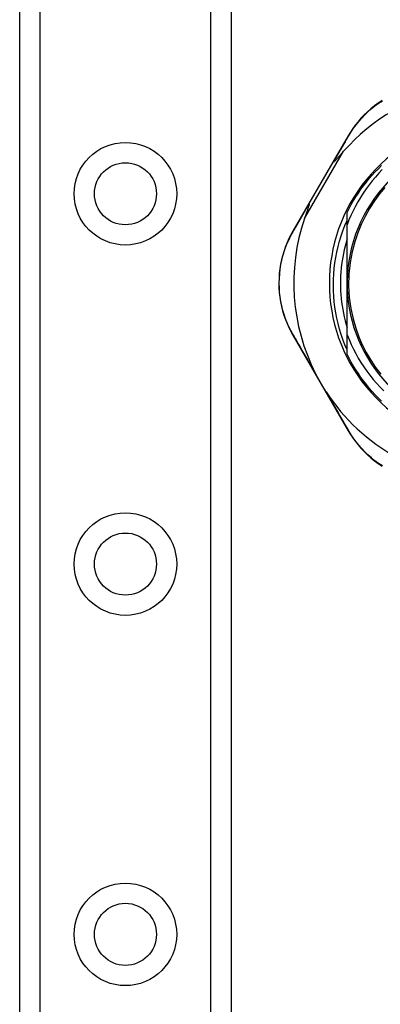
# Model space of a CAD drawing. Header units: inches. Extents: x 3.4 to 95.3, y 5.8 to 50.1.
# Tile 28 of 83: x 20.6 to 21.6, y 20.7 to 23.3. Entities that reach past the tile are written whole.
import ezdxf

# ---------------------------------------------------------------- set-up
doc = ezdxf.new("R2010")
doc.units = ezdxf.units.IN
doc.header["$MEASUREMENT"] = 0
doc.layers.add('Visible Edges(ANSI)', color=7, linetype='Continuous', lineweight=25)
doc.layers.add('Visible Tangent Edges(ANSI)', color=7, linetype='Continuous', lineweight=25)

msp = doc.modelspace()

# ---------------------------------------------------------------- linework, layer by layer
at = {"layer": 'Visible Edges(ANSI)'}
for p, q in [((20.6013, 19.5772), (20.6013, 36.9631)), ((21.1633, 36.4483), (21.1633, 20.092)), ((21.4745, 23.011), (21.4335, 22.9404)), ((21.4335, 22.9404), (21.3697, 22.8305)), ((21.3697, 22.8305), (21.3274, 22.7577)), ((21.4715, 22.7746), (21.4715, 22.8067)), ((21.4715, 22.6187), (21.4715, 22.7746)), ((21.4715, 22.482), (21.4715, 22.6187)), ((21.3272, 22.4812), (21.4746, 22.2266)), ((21.4715, 22.4306), (21.4715, 22.482))]:
    msp.add_line(p, q, dxfattribs=at)
at = {"layer": 'Visible Edges(ANSI)', "flags": 128}
for points in [[(21.5646, 23.1049), (21.5542, 23.0979), (21.5441, 23.0905), (21.5345, 23.0827), (21.5253, 23.0745), (21.5166, 23.0661), (21.5084, 23.0573), (21.5006, 23.0483), (21.4933, 23.0392), (21.4866, 23.0299), (21.4803, 23.0205), (21.4745, 23.011)], [(21.462, 22.9696), (21.4605, 22.9679), (21.459, 22.9661), (21.4575, 22.9645), (21.456, 22.9628), (21.4546, 22.9612), (21.4532, 22.9596), (21.4518, 22.958), (21.4505, 22.9565), (21.4492, 22.955), (21.4479, 22.9536), (21.4467, 22.9523), (21.4456, 22.951), (21.4445, 22.9497), (21.4434, 22.9485), (21.4424, 22.9474), (21.4414, 22.9464), (21.4404, 22.9453), (21.4394, 22.9443), (21.4384, 22.9432), (21.4375, 22.9423), (21.4366, 22.9415), (21.4358, 22.9408), (21.4352, 22.9404), (21.4347, 22.9403)], [(21.4335, 22.9404), (21.4335, 22.9404), (21.4335, 22.9404), (21.4335, 22.9404), (21.4336, 22.9404), (21.4336, 22.9404), (21.4336, 22.9404), (21.4336, 22.9404), (21.4337, 22.9405), (21.4337, 22.9405), (21.4338, 22.9405), (21.4338, 22.9405), (21.4339, 22.9405), (21.4339, 22.9405), (21.434, 22.9405), (21.434, 22.9404), (21.4341, 22.9404), (21.4341, 22.9404), (21.4342, 22.9404), (21.4343, 22.9404), (21.4344, 22.9404), (21.4344, 22.9404), (21.4345, 22.9403), (21.4346, 22.9403), (21.4347, 22.9403)], [(21.4715, 22.8067), (21.4769, 22.8175), (21.4826, 22.828), (21.4886, 22.8384), (21.4948, 22.8486), (21.5014, 22.8587), (21.5082, 22.8686), (21.5153, 22.8782), (21.5226, 22.8877), (21.5302, 22.897), (21.5381, 22.906), (21.5462, 22.9148), (21.5546, 22.9234), (21.5632, 22.9318)], [(21.5651, 22.921), (21.5558, 22.9112), (21.5468, 22.9012), (21.5382, 22.8909), (21.5299, 22.8803), (21.522, 22.8695), (21.5143, 22.8583), (21.5071, 22.847), (21.5002, 22.8354), (21.4937, 22.8236), (21.4875, 22.8116), (21.4818, 22.7994), (21.4765, 22.7871), (21.4715, 22.7746)], [(21.572, 22.8732), (21.5578, 22.8562), (21.5441, 22.8376), (21.5309, 22.8173), (21.5192, 22.7966), (21.5089, 22.7754), (21.4998, 22.7531), (21.4916, 22.7289), (21.4848, 22.7026), (21.4795, 22.674), (21.4763, 22.6434), (21.4755, 22.6123), (21.4773, 22.5812), (21.4814, 22.5515), (21.4872, 22.5243), (21.4944, 22.4995), (21.5026, 22.4768), (21.5119, 22.4555), (21.5223, 22.4349), (21.5344, 22.4143), (21.5474, 22.3949), (21.5608, 22.3773)], [(21.3703, 22.8294), (21.3704, 22.8287), (21.3703, 22.8276), (21.37, 22.8264), (21.3697, 22.8251), (21.3693, 22.8236), (21.3688, 22.8221), (21.3683, 22.8206), (21.3678, 22.819), (21.3673, 22.8175), (21.3669, 22.816), (21.3664, 22.8146), (21.3659, 22.8131), (21.3654, 22.8116), (21.3648, 22.81), (21.3643, 22.8083), (21.3637, 22.8066), (21.3631, 22.8048), (21.3625, 22.803), (21.3618, 22.8011), (21.3612, 22.7992), (21.3605, 22.7973), (21.3598, 22.7953), (21.3591, 22.7932), (21.3584, 22.7912)], [(21.3697, 22.8305), (21.3696, 22.8304), (21.3696, 22.8304), (21.3696, 22.8304), (21.3696, 22.8304), (21.3696, 22.8303), (21.3696, 22.8303), (21.3696, 22.8303), (21.3697, 22.8302), (21.3697, 22.8302), (21.3697, 22.8302), (21.3697, 22.8301), (21.3697, 22.8301), (21.3698, 22.83), (21.3698, 22.83), (21.3698, 22.8299), (21.3699, 22.8299), (21.3699, 22.8298), (21.37, 22.8298), (21.37, 22.8297), (21.3701, 22.8297), (21.3701, 22.8296), (21.3702, 22.8296), (21.3702, 22.8295), (21.3703, 22.8294)], [(21.4715, 22.4417), (21.4658, 22.4553), (21.4605, 22.4691), (21.4557, 22.4831), (21.4514, 22.4973), (21.4476, 22.5116), (21.4443, 22.526), (21.4415, 22.5405), (21.4392, 22.555), (21.4374, 22.5697), (21.4361, 22.5843), (21.4353, 22.5991), (21.4351, 22.6138), (21.4353, 22.6286), (21.4361, 22.6434), (21.4374, 22.6581), (21.4392, 22.6728), (21.4415, 22.6874), (21.4443, 22.7019), (21.4476, 22.7162), (21.4514, 22.7305), (21.4557, 22.7446), (21.4605, 22.7585), (21.4658, 22.7723), (21.4715, 22.7859)], [(21.3274, 22.7577), (21.322, 22.748), (21.3169, 22.7378), (21.3121, 22.7272), (21.3077, 22.7163), (21.3038, 22.705), (21.3003, 22.6935), (21.2972, 22.6816), (21.2947, 22.6695), (21.2927, 22.6572), (21.2913, 22.6447), (21.2905, 22.6321), (21.2902, 22.6194), (21.2904, 22.6068), (21.2913, 22.5942), (21.2927, 22.5817), (21.2947, 22.5694), (21.2972, 22.5573), (21.3002, 22.5454), (21.3037, 22.5339), (21.3077, 22.5226), (21.312, 22.5117), (21.3168, 22.5011), (21.3218, 22.4909), (21.3272, 22.4812)], [(21.4715, 22.7372), (21.4687, 22.7276), (21.4661, 22.7179), (21.4638, 22.7081), (21.4617, 22.6983), (21.4599, 22.6885), (21.4583, 22.6786), (21.4569, 22.6687), (21.4558, 22.6587), (21.4549, 22.6487), (21.4543, 22.6387), (21.4539, 22.6287), (21.4538, 22.6187), (21.4539, 22.6086), (21.4543, 22.5986), (21.4549, 22.5886), (21.4558, 22.5786), (21.4569, 22.5687), (21.4583, 22.5587), (21.4599, 22.5488), (21.4617, 22.539), (21.4638, 22.5292), (21.4661, 22.5194), (21.4687, 22.5097), (21.4715, 22.5001)], [(21.4715, 22.482), (21.4766, 22.4692), (21.4821, 22.4565), (21.4881, 22.4441), (21.4944, 22.4319), (21.5012, 22.4198), (21.5084, 22.408), (21.516, 22.3965), (21.5239, 22.3852), (21.5323, 22.3742), (21.541, 22.3635), (21.55, 22.3531), (21.5594, 22.343), (21.5691, 22.3332)], [(21.5632, 22.3055), (21.5546, 22.3139), (21.5462, 22.3225), (21.5381, 22.3313), (21.5302, 22.3404), (21.5226, 22.3496), (21.5153, 22.3591), (21.5082, 22.3688), (21.5014, 22.3786), (21.4948, 22.3887), (21.4886, 22.3989), (21.4826, 22.4093), (21.4769, 22.4199), (21.4715, 22.4306)], [(21.4156, 22.3305), (21.4143, 22.3325), (21.4131, 22.3344), (21.4119, 22.3364), (21.4107, 22.3383), (21.4094, 22.3403), (21.4082, 22.3423), (21.407, 22.3443), (21.4058, 22.3463), (21.4047, 22.3483), (21.4035, 22.3503), (21.4024, 22.3522), (21.4012, 22.3542), (21.4001, 22.3562), (21.3989, 22.3582), (21.3978, 22.3601), (21.3967, 22.3621), (21.3956, 22.3641), (21.3945, 22.3661), (21.3933, 22.3682), (21.3922, 22.3702), (21.3911, 22.3723), (21.39, 22.3744), (21.3889, 22.3765), (21.3878, 22.3785)], [(21.4746, 22.2266), (21.4803, 22.2171), (21.4866, 22.2077), (21.4934, 22.1984), (21.5007, 22.1892), (21.5084, 22.1802), (21.5167, 22.1714), (21.5254, 22.1629), (21.5346, 22.1547), (21.5443, 22.1469), (21.5543, 22.1395), (21.5648, 22.1325)]]:
    msp.add_lwpolyline(points, dxfattribs=at)
at = {"layer": 'Visible Edges(ANSI)'}
for centre in [(20.8823, 22.8568), (20.8823, 21.8725), (20.8823, 20.8883)]:
    msp.add_circle(centre, 0.0825, dxfattribs=at)
for centre, radius, start, end in [((21.8593, 22.6195), 0.5295, 101.6205, 138.6133), ((21.8593, 22.6187), 0.435, 61.9275, 298.0725), ((21.8593, 22.6187), 0.3878, 81.3339, 250.212), ((21.8593, 22.6195), 0.5295, 161.0854, 207.0685), ((21.8593, 22.6195), 0.5295, 213.0725, 268.6669)]:
    msp.add_arc(centre, radius, start, end, dxfattribs=at)
at = {"layer": 'Visible Tangent Edges(ANSI)'}
for p, q in [((20.6552, 36.9631), (20.6552, 19.5772)), ((21.1095, 19.5772), (21.1095, 36.9631)), ((21.3584, 22.7912), (21.462, 22.9696))]:
    msp.add_line(p, q, dxfattribs=at)
at = {"layer": 'Visible Tangent Edges(ANSI)', "flags": 128}
for points in [[(21.4769, 23.0124), (21.4826, 23.0217), (21.4888, 23.0309), (21.4954, 23.04), (21.5026, 23.0489), (21.5102, 23.0577), (21.5183, 23.0662), (21.5268, 23.0745), (21.5358, 23.0824), (21.5452, 23.0901), (21.5551, 23.0973), (21.5653, 23.1041)], [(21.4347, 22.9403), (21.4365, 22.9434), (21.4384, 22.9466), (21.4402, 22.9497), (21.442, 22.9528), (21.4438, 22.9559), (21.4456, 22.959), (21.4474, 22.9621), (21.4492, 22.9652), (21.451, 22.9682), (21.4528, 22.9713), (21.4546, 22.9743), (21.4563, 22.9773), (21.4581, 22.9804), (21.4598, 22.9833), (21.4616, 22.9863), (21.4633, 22.9893), (21.4651, 22.9922), (21.4668, 22.9952), (21.4685, 22.9981), (21.4702, 23.001), (21.4719, 23.0039), (21.4736, 23.0068), (21.4752, 23.0096), (21.4769, 23.0124)], [(21.3273, 22.7549), (21.329, 22.7578), (21.3307, 22.7608), (21.3324, 22.7637), (21.3341, 22.7667), (21.3358, 22.7697), (21.3376, 22.7727), (21.3393, 22.7758), (21.3411, 22.7788), (21.3428, 22.7819), (21.3446, 22.7849), (21.3464, 22.788), (21.3482, 22.7911), (21.35, 22.7943), (21.3518, 22.7974), (21.3536, 22.8006), (21.3554, 22.8037), (21.3573, 22.8069), (21.3591, 22.8101), (21.3609, 22.8133), (21.3628, 22.8165), (21.3647, 22.8197), (21.3665, 22.8229), (21.3684, 22.8262), (21.3703, 22.8294)], [(21.3271, 22.484), (21.3219, 22.4936), (21.317, 22.5035), (21.3124, 22.5139), (21.3082, 22.5246), (21.3043, 22.5356), (21.3009, 22.5469), (21.298, 22.5585), (21.2955, 22.5704), (21.2936, 22.5825), (21.2922, 22.5947), (21.2914, 22.607), (21.2912, 22.6194), (21.2914, 22.6318), (21.2923, 22.6441), (21.2937, 22.6564), (21.2956, 22.6684), (21.298, 22.6803), (21.301, 22.6919), (21.3044, 22.7033), (21.3082, 22.7143), (21.3125, 22.725), (21.3171, 22.7354), (21.3221, 22.7454), (21.3273, 22.7549)], [(21.3878, 22.3785), (21.3851, 22.3832), (21.3824, 22.3878), (21.3798, 22.3924), (21.3771, 22.397), (21.3745, 22.4016), (21.3719, 22.4061), (21.3693, 22.4107), (21.3667, 22.4152), (21.3641, 22.4197), (21.3615, 22.4242), (21.3589, 22.4286), (21.3564, 22.433), (21.3539, 22.4374), (21.3513, 22.4418), (21.3488, 22.4462), (21.3464, 22.4505), (21.3439, 22.4548), (21.3414, 22.459), (21.339, 22.4633), (21.3366, 22.4675), (21.3342, 22.4717), (21.3318, 22.4758), (21.3295, 22.4799), (21.3271, 22.484)], [(21.477, 22.2252), (21.4746, 22.2292), (21.4722, 22.2333), (21.4698, 22.2375), (21.4674, 22.2417), (21.4649, 22.2458), (21.4624, 22.2501), (21.4599, 22.2543), (21.4574, 22.2586), (21.4549, 22.2629), (21.4524, 22.2673), (21.4499, 22.2716), (21.4473, 22.276), (21.4447, 22.2804), (21.4421, 22.2849), (21.4395, 22.2894), (21.4369, 22.2938), (21.4343, 22.2984), (21.4316, 22.3029), (21.429, 22.3075), (21.4263, 22.312), (21.4237, 22.3166), (21.421, 22.3213), (21.4183, 22.3259), (21.4156, 22.3305)], [(21.5655, 22.1332), (21.5553, 22.1401), (21.5454, 22.1473), (21.536, 22.155), (21.5269, 22.1629), (21.5184, 22.1712), (21.5103, 22.1798), (21.5026, 22.1886), (21.4955, 22.1976), (21.4888, 22.2067), (21.4826, 22.2159), (21.477, 22.2252)]]:
    msp.add_lwpolyline(points, dxfattribs=at)
at = {"layer": 'Visible Tangent Edges(ANSI)'}
for centre in [(20.8823, 22.8568), (20.8823, 21.8725), (20.8823, 20.8883)]:
    msp.add_circle(centre, 0.1363, dxfattribs=at)
for centre, major_axis, ratio, start_param, end_param in [((21.4832, 23.006), (-0.00865, 0.00502), 0.487239, 5.762078, 6.283185), ((21.336, 22.7527), (-0.00865, 0.00502), 0.492909, 0, 0.523212), ((21.3359, 22.4862), (-0.00865, -0.00501), 0.490887, 5.760729, 6.283185), ((21.4832, 22.2316), (-0.00865, -0.00501), 0.491578, 0, 0.522713)]:
    msp.add_ellipse(centre, major_axis=major_axis, ratio=ratio, start_param=start_param, end_param=end_param, dxfattribs=at)

doc.saveas('drawing.dxf')
